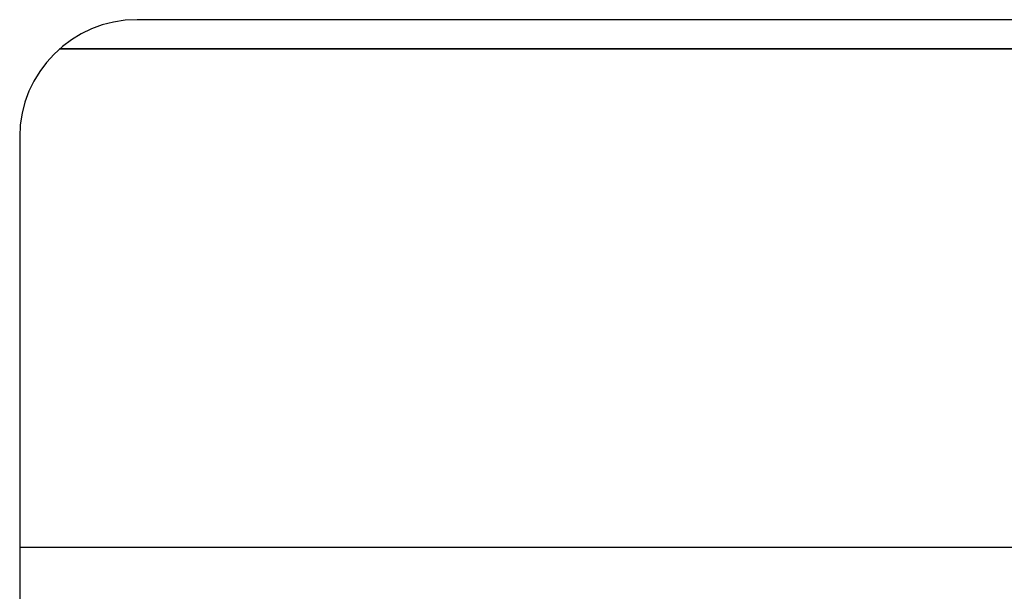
# Model space of a CAD drawing. Header units: millimetres. Extents: x -76 to 76, y -16 to 42.
# Tile 10 of 41: x -76 to -59, y 17 to 27. Entities that reach past the tile are written whole.
import ezdxf

# ---------------------------------------------------------------- set-up
doc = ezdxf.new("R2010")
doc.units = ezdxf.units.MM
doc.layers.add('MAIN-1', color=7, linetype='Continuous')
doc.layers.add('MAIN-2', color=7, linetype='Continuous')

msp = doc.modelspace()

# ---------------------------------------------------------------- linework, layer by layer
at = {"layer": 'MAIN-1'}
for p, q in [((73.5, 27), (-73.5, 27)), ((-75.5, 25), (-75.5, 1.75))]:
    msp.add_line(p, q, dxfattribs=at)
msp.add_arc((-73.5, 25), 2, 90, 180, dxfattribs=at)
at = {"layer": 'MAIN-2'}
for p, q in [((-73.5, 27), (-73.5, 27)), ((-73.5, 27), (-73.5, 27)), ((-73.5, 27), (-73.5, 27)), ((-73.5, 27), (-73.5, 27)), ((-73.5, 27), (-73.5, 27)), ((-73.5, 27), (-73.5, 27)), ((-73.5, 27), (-73.5, 27)), ((-73.5, 27), (-73.5, 27)), ((-73.5, 27), (-73.5, 27)), ((-73.5, 27), (-73.5, 27)), ((-73.5, 27), (-73.5, 27)), ((-73.5, 27), (-73.5, 27)), ((-73.5, 27), (-73.5, 27)), ((-73.5, 27), (-73.5, 27)), ((-73.5, 27), (-73.5, 27)), ((-74.823, 26.5), (74.823, 26.5)), ((74.823, 26.5), (-74.823, 26.5)), ((-74.823, 26.5), (74.823, 26.5)), ((74.823, 26.5), (-74.823, 26.5)), ((-74.823, 26.5), (74.823, 26.5)), ((74.823, 26.5), (-74.823, 26.5)), ((-74.823, 26.5), (74.823, 26.5)), ((74.823, 26.5), (-74.823, 26.5)), ((-74.823, 26.5), (74.823, 26.5)), ((74.823, 26.5), (-74.823, 26.5)), ((-74.823, 26.5), (74.823, 26.5)), ((74.823, 26.5), (-74.823, 26.5)), ((-74.823, 26.5), (74.823, 26.5)), ((74.823, 26.5), (-74.823, 26.5)), ((-74.823, 26.5), (74.823, 26.5)), ((74.823, 26.5), (-74.823, 26.5)), ((-74.823, 26.5), (74.823, 26.5)), ((74.823, 26.5), (-74.823, 26.5)), ((-74.823, 26.5), (74.823, 26.5)), ((74.823, 26.5), (-74.823, 26.5)), ((-74.823, 26.5), (74.823, 26.5)), ((74.823, 26.5), (-74.823, 26.5)), ((-74.823, 26.5), (74.823, 26.5)), ((74.823, 26.5), (-74.823, 26.5)), ((-74.823, 26.5), (74.823, 26.5)), ((74.823, 26.5), (-74.823, 26.5)), ((74.823, 26.5), (-74.823, 26.5)), ((-74.823, 26.5), (74.823, 26.5)), ((-75.5, 25), (-75.5, 25)), ((-75.5, 25), (-75.5, 25)), ((-75.5, 25), (-75.5, 25)), ((-75.5, 25), (-75.5, 25)), ((-75.5, 25), (-75.5, 25)), ((-75.5, 25), (-75.5, 25)), ((-75.5, 25), (-75.5, 25)), ((-75.5, 25), (-75.5, 25)), ((-75.5, 25), (-75.5, 25)), ((-75.5, 25), (-75.5, 25)), ((-75.5, 25), (-75.5, 25)), ((-75.5, 25), (-75.5, 25)), ((-75.5, 25), (-75.5, 25)), ((-75.5, 25), (-75.5, 25)), ((-75.5, 25), (-75.5, 25)), ((-75.5, 18), (-75.5, 18)), ((-75.5, 18), (-75.5, 18)), ((-75.5, 18), (-75.5, 18)), ((-75.5, 18), (-75.5, 18)), ((-75.5, 18), (-75.5, 18)), ((-75.5, 18), (-75.5, 18)), ((-75.5, 18), (-75.5, 18)), ((-75.5, 18), (-75.5, 18)), ((-75.5, 18), (-75.5, 18)), ((-75.5, 18), (-75.5, 18)), ((-75.5, 18), (-75.5, 18)), ((-75.5, 18), (-75.5, 18)), ((-75.5, 18), (-75.5, 18)), ((-75.5, 18), (-75.5, 18)), ((75.5, 18), (-75.5, 18))]:
    msp.add_line(p, q, dxfattribs=at)

doc.saveas('drawing.dxf')
